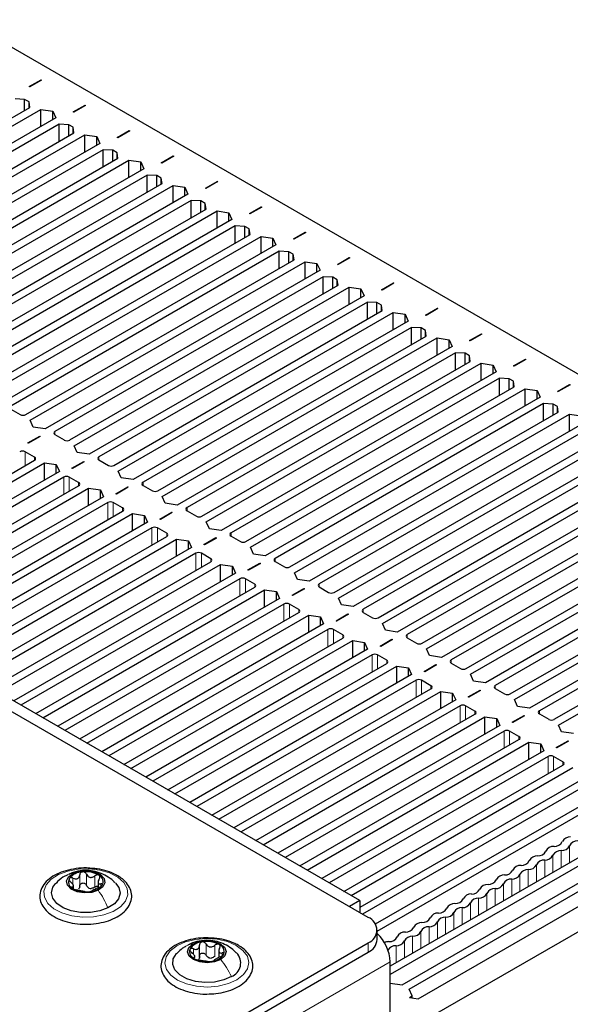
# Paper-space layout 'Blatt2' of a CAD drawing. Header units: millimetres. Extents: x 5 to 418, y 2 to 292.
# Tile 69 of 93: x 175 to 189, y 226 to 251. Entities that reach past the tile are written whole.
import ezdxf

# ---------------------------------------------------------------- set-up
doc = ezdxf.new("R2010")
doc.units = ezdxf.units.MM

psp = doc.layouts.new('Blatt2')

# ---------------------------------------------------------------- linework, layer by layer
at = {"color": 7, "linetype": 'Continuous', "lineweight": 25}
for p, q in [((157.512, 260.481), (194.258, 239.268)), ((184.099, 228.046), (138.561, 254.334)), ((183.887, 228.478), (139.339, 254.195)), ((175.391, 249.413), (175.695, 249.588)), ((175.709, 249.58), (175.405, 249.405)), ((175.695, 249.588), (175.709, 249.58)), ((175.695, 249.572), (175.695, 249.588)), ((175.405, 249.405), (175.391, 249.413)), ((175.274, 249.084), (175.027, 249.096)), ((175.387, 249.019), (175.274, 249.084)), ((175.274, 248.798), (175.274, 249.084)), ((175.409, 248.876), (175.387, 249.019)), ((175.387, 248.864), (175.387, 249.019)), ((176.522, 248.76), (176.826, 248.935)), ((176.84, 248.927), (176.536, 248.751)), ((176.826, 248.935), (176.84, 248.927)), ((176.826, 248.919), (176.826, 248.935)), ((168.514, 244.896), (175.409, 248.876)), ((168.627, 244.749), (175.691, 248.827)), ((175.691, 248.827), (175.996, 248.782)), ((175.691, 248.386), (175.691, 248.827)), ((175.996, 248.782), (176.073, 248.606)), ((175.996, 248.562), (175.996, 248.782)), ((176.536, 248.751), (176.522, 248.76)), ((176.073, 248.606), (169.009, 244.529)), ((176.158, 248.443), (169.264, 244.463)), ((176.406, 248.431), (176.158, 248.443)), ((176.158, 248.002), (176.158, 248.443)), ((176.519, 248.366), (176.406, 248.431)), ((176.406, 248.145), (176.406, 248.431)), ((169.646, 244.243), (176.54, 248.223)), ((169.759, 244.096), (176.823, 248.174)), ((176.54, 248.223), (176.519, 248.366)), ((176.519, 248.211), (176.519, 248.366)), ((176.823, 248.174), (177.127, 248.129)), ((176.823, 247.733), (176.823, 248.174)), ((177.654, 248.106), (177.958, 248.282)), ((177.972, 248.274), (177.668, 248.098)), ((177.958, 248.282), (177.972, 248.274)), ((177.958, 248.266), (177.958, 248.282)), ((177.205, 247.953), (170.141, 243.875)), ((177.127, 248.129), (177.205, 247.953)), ((177.127, 247.908), (177.127, 248.129)), ((177.668, 248.098), (177.654, 248.106)), ((177.29, 247.79), (170.395, 243.81)), ((177.537, 247.778), (177.29, 247.79)), ((177.29, 247.349), (177.29, 247.79)), ((177.65, 247.713), (177.537, 247.778)), ((177.537, 247.492), (177.537, 247.778)), ((177.671, 247.57), (177.65, 247.713)), ((177.65, 247.557), (177.65, 247.713)), ((170.777, 243.59), (177.671, 247.57)), ((170.89, 243.443), (177.954, 247.521)), ((177.954, 247.521), (178.258, 247.476)), ((177.954, 247.08), (177.954, 247.521)), ((178.258, 247.476), (178.336, 247.3)), ((178.258, 247.255), (178.258, 247.476)), ((178.785, 247.453), (179.089, 247.629)), ((178.799, 247.445), (178.785, 247.453)), ((179.103, 247.621), (178.799, 247.445)), ((179.089, 247.629), (179.103, 247.621)), ((179.089, 247.612), (179.089, 247.629)), ((178.336, 247.3), (171.272, 243.222)), ((178.421, 247.137), (171.527, 243.157)), ((171.908, 242.937), (178.803, 246.917)), ((178.668, 247.125), (178.421, 247.137)), ((178.421, 246.696), (178.421, 247.137)), ((178.782, 247.059), (178.668, 247.125)), ((178.668, 246.839), (178.668, 247.125)), ((178.803, 246.917), (178.782, 247.059)), ((178.782, 246.904), (178.782, 247.059)), ((179.916, 246.8), (180.22, 246.976)), ((180.235, 246.968), (179.931, 246.792)), ((180.22, 246.976), (180.235, 246.968)), ((180.22, 246.959), (180.22, 246.976)), ((172.022, 242.79), (179.086, 246.868)), ((179.467, 246.647), (172.403, 242.569)), ((179.086, 246.868), (179.39, 246.823)), ((179.086, 246.427), (179.086, 246.868)), ((179.39, 246.823), (179.467, 246.647)), ((179.39, 246.602), (179.39, 246.823)), ((179.931, 246.792), (179.916, 246.8)), ((179.552, 246.484), (172.658, 242.504)), ((179.8, 246.472), (179.552, 246.484)), ((179.552, 246.043), (179.552, 246.484)), ((179.913, 246.406), (179.8, 246.472)), ((179.8, 246.186), (179.8, 246.472)), ((179.934, 246.263), (179.913, 246.406)), ((179.913, 246.251), (179.913, 246.406)), ((173.04, 242.283), (179.934, 246.263)), ((173.153, 242.136), (180.217, 246.214)), ((180.217, 246.214), (180.521, 246.169)), ((180.217, 245.774), (180.217, 246.214)), ((180.521, 246.169), (180.599, 245.994)), ((180.521, 245.949), (180.521, 246.169)), ((181.048, 246.147), (181.352, 246.323)), ((181.062, 246.139), (181.048, 246.147)), ((181.366, 246.314), (181.062, 246.139)), ((181.352, 246.323), (181.366, 246.314)), ((181.352, 246.306), (181.352, 246.323)), ((180.599, 245.994), (173.535, 241.916)), ((180.684, 245.831), (173.789, 241.851)), ((180.931, 245.818), (180.684, 245.831)), ((180.684, 245.39), (180.684, 245.831)), ((181.044, 245.753), (180.931, 245.818)), ((180.931, 245.533), (180.931, 245.818)), ((181.065, 245.61), (181.044, 245.753)), ((181.044, 245.598), (181.044, 245.753)), ((182.179, 245.494), (182.483, 245.669)), ((182.497, 245.661), (182.193, 245.486)), ((182.483, 245.669), (182.497, 245.661)), ((182.483, 245.653), (182.483, 245.669)), ((174.171, 241.63), (181.065, 245.61)), ((174.284, 241.483), (181.348, 245.561)), ((181.348, 245.561), (181.652, 245.516)), ((181.348, 245.12), (181.348, 245.561)), ((181.652, 245.516), (181.73, 245.341)), ((181.652, 245.296), (181.652, 245.516)), ((182.193, 245.486), (182.179, 245.494)), ((181.73, 245.341), (174.666, 241.263)), ((181.815, 245.178), (174.921, 241.198)), ((182.062, 245.165), (181.815, 245.178)), ((181.815, 244.737), (181.815, 245.178)), ((182.176, 245.1), (182.062, 245.165)), ((182.062, 244.88), (182.062, 245.165)), ((175.303, 240.977), (182.197, 244.957)), ((175.416, 240.83), (182.48, 244.908)), ((182.197, 244.957), (182.176, 245.1)), ((182.176, 244.945), (182.176, 245.1)), ((182.48, 244.908), (182.784, 244.863)), ((182.48, 244.467), (182.48, 244.908)), ((183.311, 244.841), (183.615, 245.016)), ((183.629, 245.008), (183.325, 244.833)), ((183.615, 245.016), (183.629, 245.008)), ((183.615, 245), (183.615, 245.016)), ((182.862, 244.688), (175.798, 240.61)), ((182.784, 244.863), (182.862, 244.688)), ((182.784, 244.643), (182.784, 244.863)), ((183.325, 244.833), (183.311, 244.841)), ((182.946, 244.524), (176.052, 240.544)), ((183.194, 244.512), (182.946, 244.524)), ((182.946, 244.084), (182.946, 244.524)), ((183.307, 244.447), (183.194, 244.512)), ((183.194, 244.226), (183.194, 244.512)), ((183.328, 244.304), (183.307, 244.447)), ((183.307, 244.292), (183.307, 244.447)), ((176.434, 240.324), (183.328, 244.304)), ((176.547, 240.177), (183.611, 244.255)), ((183.611, 244.255), (183.915, 244.21)), ((183.611, 243.814), (183.611, 244.255)), ((183.915, 244.21), (183.993, 244.035)), ((183.915, 243.99), (183.915, 244.21)), ((184.442, 244.188), (184.746, 244.363)), ((184.456, 244.179), (184.442, 244.188)), ((184.76, 244.355), (184.456, 244.179)), ((184.746, 244.363), (184.76, 244.355)), ((184.746, 244.347), (184.746, 244.363)), ((183.993, 244.035), (176.929, 239.957)), ((184.078, 243.871), (177.183, 239.891)), ((184.325, 243.859), (184.078, 243.871)), ((184.078, 243.43), (184.078, 243.871)), ((177.565, 239.671), (184.46, 243.651)), ((184.438, 243.794), (184.325, 243.859)), ((184.325, 243.573), (184.325, 243.859)), ((184.46, 243.651), (184.438, 243.794)), ((184.438, 243.639), (184.438, 243.794)), ((185.573, 243.535), (185.877, 243.71)), ((185.891, 243.702), (185.587, 243.526)), ((185.877, 243.71), (185.891, 243.702)), ((185.877, 243.694), (185.877, 243.71)), ((177.678, 239.524), (184.742, 243.602)), ((185.124, 243.381), (178.06, 239.304)), ((184.742, 243.602), (185.046, 243.557)), ((184.742, 243.161), (184.742, 243.602)), ((185.046, 243.557), (185.124, 243.381)), ((185.046, 243.337), (185.046, 243.557)), ((185.587, 243.526), (185.573, 243.535)), ((185.209, 243.218), (178.315, 239.238)), ((185.457, 243.206), (185.209, 243.218)), ((185.209, 242.777), (185.209, 243.218)), ((185.57, 243.141), (185.457, 243.206)), ((185.457, 242.92), (185.457, 243.206)), ((185.591, 242.998), (185.57, 243.141)), ((185.57, 242.986), (185.57, 243.141)), ((178.697, 239.018), (185.591, 242.998)), ((178.81, 238.871), (185.874, 242.949)), ((185.874, 242.949), (186.178, 242.904)), ((185.874, 242.508), (185.874, 242.949)), ((186.178, 242.904), (186.256, 242.728)), ((186.178, 242.683), (186.178, 242.904)), ((186.705, 242.881), (187.009, 243.057)), ((186.719, 242.873), (186.705, 242.881)), ((187.023, 243.049), (186.719, 242.873)), ((187.009, 243.057), (187.023, 243.049)), ((187.009, 243.041), (187.009, 243.057)), ((186.256, 242.728), (179.192, 238.65)), ((186.34, 242.565), (179.446, 238.585)), ((179.828, 238.365), (186.722, 242.345)), ((186.588, 242.553), (186.34, 242.565)), ((186.34, 242.124), (186.34, 242.565)), ((186.701, 242.487), (186.588, 242.553)), ((186.588, 242.267), (186.588, 242.553)), ((186.722, 242.345), (186.701, 242.487)), ((186.701, 242.332), (186.701, 242.487)), ((187.836, 242.228), (188.14, 242.404)), ((188.154, 242.396), (187.85, 242.22)), ((188.14, 242.404), (188.154, 242.396)), ((188.14, 242.387), (188.14, 242.404)), ((179.941, 238.218), (187.005, 242.296)), ((187.005, 242.296), (187.309, 242.251)), ((187.005, 241.855), (187.005, 242.296)), ((187.309, 242.251), (187.387, 242.075)), ((187.309, 242.03), (187.309, 242.251)), ((187.85, 242.22), (187.836, 242.228)), ((187.387, 242.075), (180.323, 237.997)), ((187.472, 241.912), (180.578, 237.932)), ((187.719, 241.9), (187.472, 241.912)), ((187.472, 241.471), (187.472, 241.912)), ((187.832, 241.834), (187.719, 241.9)), ((187.719, 241.614), (187.719, 241.9)), ((180.959, 237.712), (187.854, 241.691)), ((181.073, 237.565), (188.137, 241.643)), ((187.854, 241.691), (187.832, 241.834)), ((187.832, 241.679), (187.832, 241.834)), ((188.137, 241.643), (188.441, 241.598)), ((188.137, 241.202), (188.137, 241.643)), ((188.441, 241.598), (188.518, 241.422)), ((188.441, 241.377), (188.441, 241.598)), ((188.967, 241.575), (189.271, 241.751)), ((189.286, 241.743), (188.982, 241.567)), ((189.271, 241.751), (189.286, 241.743)), ((189.271, 241.734), (189.271, 241.751)), ((188.518, 241.422), (181.454, 237.344)), ((188.982, 241.567), (188.967, 241.575)), ((174.921, 241.116), (175.161, 240.977)), ((188.603, 241.259), (181.709, 237.279)), ((188.851, 241.247), (188.603, 241.259)), ((188.603, 240.818), (188.603, 241.259)), ((188.964, 241.181), (188.851, 241.247)), ((188.851, 240.961), (188.851, 241.247)), ((188.985, 241.038), (188.964, 241.181)), ((188.964, 241.026), (188.964, 241.181)), ((175.493, 240.655), (175.416, 240.83)), ((182.091, 237.058), (188.985, 241.038)), ((182.204, 236.911), (189.268, 240.989)), ((189.268, 240.989), (189.572, 240.944)), ((189.268, 240.549), (189.268, 240.989)), ((175.798, 240.61), (175.493, 240.655)), ((189.65, 240.769), (182.586, 236.691)), ((189.735, 240.606), (182.84, 236.626)), ((175.356, 240.248), (175.66, 240.424)), ((175.674, 240.416), (175.37, 240.24)), ((175.66, 240.424), (175.674, 240.416)), ((175.66, 240.408), (175.66, 240.424)), ((176.052, 240.463), (176.292, 240.324)), ((183.222, 236.405), (190.116, 240.385)), ((183.335, 236.258), (190.399, 240.336)), ((175.37, 240.24), (175.356, 240.248)), ((176.625, 240.002), (176.547, 240.177)), ((190.781, 240.116), (183.717, 236.038)), ((175.529, 239.883), (175.288, 240.022)), ((176.929, 239.957), (176.625, 240.002)), ((177.183, 239.81), (177.424, 239.671)), ((190.866, 239.953), (183.972, 235.973)), ((169.901, 236.552), (175.529, 239.802)), ((170.085, 236.446), (175.783, 239.736)), ((175.783, 239.736), (176.087, 239.691)), ((175.783, 239.295), (175.783, 239.736)), ((176.087, 239.691), (176.165, 239.516)), ((176.087, 239.471), (176.087, 239.691)), ((176.487, 239.595), (176.791, 239.771)), ((176.501, 239.587), (176.487, 239.595)), ((176.805, 239.763), (176.501, 239.587)), ((176.791, 239.771), (176.805, 239.763)), ((176.791, 239.755), (176.791, 239.771)), ((184.354, 235.752), (191.248, 239.732)), ((184.467, 235.605), (191.531, 239.683)), ((176.165, 239.516), (170.466, 236.226)), ((176.278, 239.369), (170.65, 236.12)), ((176.66, 239.23), (176.42, 239.369)), ((177.756, 239.348), (177.678, 239.524)), ((178.06, 239.304), (177.756, 239.348)), ((191.912, 239.463), (184.848, 235.385)), ((171.032, 235.899), (176.66, 239.148)), ((171.216, 235.793), (176.915, 239.083)), ((176.915, 239.083), (177.219, 239.038)), ((176.915, 238.642), (176.915, 239.083)), ((177.618, 238.942), (177.922, 239.118)), ((177.937, 239.11), (177.632, 238.934)), ((177.922, 239.118), (177.937, 239.11)), ((177.922, 239.101), (177.922, 239.118)), ((178.315, 239.157), (178.555, 239.018)), ((191.997, 239.299), (185.103, 235.319)), ((185.485, 235.099), (192.379, 239.079)), ((177.297, 238.863), (171.598, 235.573)), ((177.219, 239.038), (177.297, 238.863)), ((177.219, 238.818), (177.219, 239.038)), ((177.632, 238.934), (177.618, 238.942)), ((178.888, 238.695), (178.81, 238.871)), ((185.598, 234.952), (192.662, 239.03)), ((193.044, 238.81), (185.98, 234.732)), ((177.41, 238.716), (171.782, 235.467)), ((177.792, 238.577), (177.551, 238.716)), ((179.192, 238.65), (178.888, 238.695)), ((193.129, 238.646), (186.234, 234.666)), ((172.163, 235.246), (177.792, 238.495)), ((172.347, 235.14), (178.046, 238.43)), ((178.046, 238.43), (178.35, 238.385)), ((178.046, 237.989), (178.046, 238.43)), ((178.35, 238.385), (178.428, 238.21)), ((178.35, 238.165), (178.35, 238.385)), ((178.75, 238.289), (179.054, 238.465)), ((179.068, 238.456), (178.764, 238.281)), ((179.054, 238.465), (179.068, 238.456)), ((179.054, 238.448), (179.054, 238.465)), ((179.446, 238.503), (179.687, 238.365)), ((186.616, 234.446), (193.511, 238.426)), ((186.729, 234.299), (193.793, 238.377)), ((178.428, 238.21), (172.729, 234.92)), ((178.541, 238.063), (172.913, 234.814)), ((178.923, 237.924), (178.683, 238.063)), ((178.764, 238.281), (178.75, 238.289)), ((180.019, 238.042), (179.941, 238.218)), ((180.323, 237.997), (180.019, 238.042)), ((173.295, 234.593), (178.923, 237.842)), ((179.881, 237.636), (180.185, 237.812)), ((180.199, 237.803), (179.895, 237.628)), ((180.185, 237.812), (180.199, 237.803)), ((180.185, 237.795), (180.185, 237.812)), ((180.578, 237.85), (180.818, 237.712)), ((193.907, 238.002), (187.111, 234.078)), ((173.479, 234.487), (179.177, 237.777)), ((179.559, 237.556), (173.861, 234.267)), ((179.177, 237.777), (179.482, 237.732)), ((179.177, 237.336), (179.177, 237.777)), ((179.482, 237.732), (179.559, 237.556)), ((179.482, 237.511), (179.482, 237.732)), ((179.895, 237.628), (179.881, 237.636)), ((181.15, 237.389), (181.073, 237.565)), ((193.878, 237.773), (187.366, 234.013)), ((179.672, 237.409), (174.044, 234.16)), ((180.054, 237.271), (179.814, 237.409)), ((181.454, 237.344), (181.15, 237.389)), ((187.748, 233.793), (193.857, 237.32)), ((174.426, 233.94), (180.054, 237.189)), ((174.61, 233.834), (180.309, 237.124)), ((180.309, 237.124), (180.613, 237.079)), ((180.309, 236.683), (180.309, 237.124)), ((180.613, 237.079), (180.691, 236.903)), ((180.613, 236.858), (180.613, 237.079)), ((181.012, 236.983), (181.316, 237.158)), ((181.331, 237.15), (181.027, 236.975)), ((181.316, 237.158), (181.331, 237.15)), ((181.316, 237.142), (181.316, 237.158)), ((181.709, 237.197), (181.949, 237.058)), ((187.861, 233.646), (193.857, 237.107)), ((180.691, 236.903), (174.992, 233.613)), ((181.027, 236.975), (181.012, 236.983)), ((182.282, 236.736), (182.204, 236.911)), ((180.804, 236.756), (175.176, 233.507)), ((175.558, 233.287), (181.186, 236.536)), ((181.186, 236.618), (180.945, 236.756)), ((182.586, 236.691), (182.282, 236.736)), ((182.84, 236.544), (183.081, 236.405)), ((193.857, 236.667), (188.243, 233.425)), ((175.741, 233.181), (181.44, 236.471)), ((181.44, 236.471), (181.744, 236.426)), ((181.44, 236.03), (181.44, 236.471)), ((181.744, 236.426), (181.822, 236.25)), ((181.744, 236.205), (181.744, 236.426)), ((182.144, 236.33), (182.448, 236.505)), ((182.158, 236.322), (182.144, 236.33)), ((182.462, 236.497), (182.158, 236.322)), ((182.448, 236.505), (182.462, 236.497)), ((182.448, 236.489), (182.448, 236.505)), ((193.857, 236.454), (188.497, 233.36)), ((181.822, 236.25), (176.123, 232.96)), ((181.935, 236.103), (176.307, 232.854)), ((182.317, 235.964), (182.077, 236.103)), ((183.413, 236.083), (183.335, 236.258)), ((183.717, 236.038), (183.413, 236.083)), ((188.879, 233.14), (193.857, 236.013)), ((176.689, 232.634), (182.317, 235.883)), ((176.873, 232.528), (182.572, 235.817)), ((182.572, 235.817), (182.876, 235.773)), ((182.572, 235.377), (182.572, 235.817)), ((182.876, 235.773), (182.953, 235.597)), ((182.876, 235.552), (182.876, 235.773)), ((183.275, 235.677), (183.579, 235.852)), ((183.593, 235.844), (183.289, 235.668)), ((183.579, 235.852), (183.593, 235.844)), ((183.579, 235.836), (183.579, 235.852)), ((183.972, 235.891), (184.212, 235.752)), ((188.992, 232.993), (193.857, 235.801)), ((182.953, 235.597), (177.255, 232.307)), ((183.289, 235.668), (183.275, 235.677)), ((184.544, 235.43), (184.467, 235.605)), ((183.067, 235.45), (177.438, 232.201)), ((183.448, 235.311), (183.208, 235.45)), ((184.848, 235.385), (184.544, 235.43)), ((177.82, 231.981), (183.448, 235.23)), ((178.004, 231.874), (183.703, 235.164)), ((183.703, 235.164), (184.007, 235.119)), ((183.703, 234.723), (183.703, 235.164)), ((184.007, 235.119), (184.085, 234.944)), ((184.007, 234.899), (184.007, 235.119)), ((184.407, 235.023), (184.711, 235.199)), ((184.421, 235.015), (184.407, 235.023)), ((184.725, 235.191), (184.421, 235.015)), ((184.711, 235.199), (184.725, 235.191)), ((184.711, 235.183), (184.711, 235.199)), ((185.103, 235.238), (185.343, 235.099)), ((184.085, 234.944), (178.386, 231.654)), ((184.198, 234.797), (178.57, 231.548)), ((184.58, 234.658), (184.339, 234.797)), ((185.676, 234.777), (185.598, 234.952)), ((185.98, 234.732), (185.676, 234.777)), ((178.952, 231.327), (184.58, 234.576)), ((179.136, 231.221), (184.834, 234.511)), ((184.834, 234.511), (185.138, 234.466)), ((184.834, 234.07), (184.834, 234.511)), ((185.538, 234.37), (185.842, 234.546)), ((185.856, 234.538), (185.552, 234.362)), ((185.842, 234.546), (185.856, 234.538)), ((185.842, 234.53), (185.842, 234.546)), ((186.234, 234.585), (186.475, 234.446)), ((185.216, 234.291), (179.517, 231.001)), ((185.138, 234.466), (185.216, 234.291)), ((185.138, 234.246), (185.138, 234.466)), ((185.552, 234.362), (185.538, 234.37)), ((186.807, 234.123), (186.729, 234.299)), ((185.329, 234.144), (179.701, 230.895)), ((185.711, 234.005), (185.471, 234.144)), ((187.111, 234.078), (186.807, 234.123)), ((180.083, 230.674), (185.711, 233.923)), ((180.267, 230.568), (185.966, 233.858)), ((185.966, 233.858), (186.27, 233.813)), ((185.966, 233.417), (185.966, 233.858)), ((186.27, 233.813), (186.348, 233.638)), ((186.27, 233.593), (186.27, 233.813)), ((186.669, 233.717), (186.973, 233.893)), ((186.987, 233.885), (186.683, 233.709)), ((186.973, 233.893), (186.987, 233.885)), ((186.973, 233.876), (186.973, 233.893)), ((187.366, 233.932), (187.606, 233.793)), ((186.348, 233.638), (180.649, 230.348)), ((186.461, 233.491), (180.833, 230.242)), ((186.843, 233.352), (186.602, 233.491)), ((186.683, 233.709), (186.669, 233.717)), ((187.939, 233.47), (187.861, 233.646)), ((181.214, 230.021), (186.843, 233.27)), ((187.801, 233.064), (188.105, 233.24)), ((188.119, 233.231), (187.815, 233.056)), ((188.243, 233.425), (187.939, 233.47)), ((188.105, 233.24), (188.119, 233.231)), ((188.105, 233.223), (188.105, 233.24)), ((188.497, 233.278), (188.738, 233.14)), ((181.398, 229.915), (187.097, 233.205)), ((187.479, 232.985), (181.78, 229.695)), ((187.097, 233.205), (187.401, 233.16)), ((187.097, 232.764), (187.097, 233.205)), ((187.401, 233.16), (187.479, 232.985)), ((187.401, 232.94), (187.401, 233.16)), ((187.815, 233.056), (187.801, 233.064)), ((189.07, 232.817), (188.992, 232.993)), ((187.592, 232.838), (181.964, 229.589)), ((187.974, 232.699), (187.733, 232.838)), ((189.374, 232.772), (189.07, 232.817)), ((182.346, 229.368), (187.974, 232.617)), ((182.53, 229.262), (188.228, 232.552)), ((188.228, 232.552), (188.533, 232.507)), ((188.228, 232.111), (188.228, 232.552)), ((188.533, 232.507), (188.61, 232.331)), ((188.533, 232.286), (188.533, 232.507)), ((188.932, 232.411), (189.236, 232.587)), ((189.25, 232.578), (188.946, 232.403)), ((189.236, 232.587), (189.25, 232.578)), ((189.236, 232.57), (189.236, 232.587)), ((188.61, 232.331), (182.912, 229.042)), ((188.946, 232.403), (188.932, 232.411)), ((188.723, 232.184), (183.095, 228.935)), ((183.477, 228.715), (189.105, 231.964)), ((189.105, 232.046), (188.865, 232.184)), ((183.661, 228.609), (189.36, 231.899)), ((189.742, 231.678), (183.887, 228.298)), ((189.855, 231.531), (183.958, 228.127)), ((184.286, 227.876), (190.237, 231.311)), ((184.333, 227.691), (190.491, 231.246)), ((191.439, 230.699), (184.665, 226.788)), ((191.552, 230.552), (184.665, 226.576)), ((184.969, 226.31), (191.934, 230.331)), ((185.153, 226.204), (192.188, 230.266)), ((185.383, 225.953), (192.524, 230.076)), ((193.645, 230.07), (185.513, 225.376)), ((177.16, 228.953), (177.16, 228.814)), ((176.528, 228.792), (176.528, 228.853)), ((183.887, 228.478), (183.618, 228.323)), ((183.887, 228.478), (183.887, 228.168)), ((184.333, 227.474), (184.333, 227.719)), ((161.486, 214.338), (184.099, 227.393)), ((161.486, 214.093), (184.099, 227.148)), ((179.768, 227.015), (179.768, 227.331)), ((180.261, 227.212), (180.261, 227.014)), ((179.649, 227.016), (179.649, 227.061)), ((184.665, 180.115), (184.665, 226.903)), ((184.665, 226.355), (184.969, 226.31)), ((185.23, 226.029), (185.153, 226.204)), ((185.16, 225.988), (185.23, 226.029)), ((185.16, 225.988), (185.383, 225.953)), ((185.23, 225.977), (185.23, 226.029))]:
    psp.add_line(p, q, dxfattribs=at)
at = {"color": 7, "linetype": 'Continuous', "lineweight": 18}
for p, q in [((176.052, 240.463), (176.052, 240.544)), ((175.288, 239.663), (175.288, 240.022)), ((175.529, 239.802), (175.529, 239.883)), ((177.183, 239.81), (177.183, 239.891)), ((176.278, 238.928), (176.278, 239.369)), ((176.42, 239.01), (176.42, 239.369)), ((176.66, 239.148), (176.66, 239.23)), ((178.315, 239.157), (178.315, 239.238)), ((177.41, 238.275), (177.41, 238.716)), ((177.551, 238.356), (177.551, 238.716)), ((177.792, 238.495), (177.792, 238.577)), ((179.446, 238.503), (179.446, 238.585)), ((178.541, 237.622), (178.541, 238.063)), ((178.683, 237.703), (178.683, 238.063)), ((178.923, 237.842), (178.923, 237.924)), ((180.578, 237.85), (180.578, 237.932)), ((179.672, 236.969), (179.672, 237.409)), ((179.814, 237.05), (179.814, 237.409)), ((181.709, 237.197), (181.709, 237.279)), ((180.054, 237.189), (180.054, 237.271)), ((180.804, 236.315), (180.804, 236.756)), ((180.945, 236.397), (180.945, 236.756)), ((181.186, 236.536), (181.186, 236.618)), ((182.84, 236.544), (182.84, 236.626)), ((181.935, 235.662), (181.935, 236.103)), ((182.077, 235.744), (182.077, 236.103)), ((182.317, 235.883), (182.317, 235.964)), ((183.972, 235.891), (183.972, 235.973)), ((183.067, 235.009), (183.067, 235.45)), ((183.208, 235.091), (183.208, 235.45)), ((183.448, 235.23), (183.448, 235.311)), ((185.103, 235.238), (185.103, 235.319)), ((184.198, 234.356), (184.198, 234.797)), ((184.339, 234.438), (184.339, 234.797)), ((184.58, 234.576), (184.58, 234.658)), ((186.234, 234.585), (186.234, 234.666)), ((185.329, 233.703), (185.329, 234.144)), ((185.471, 233.785), (185.471, 234.144)), ((185.711, 233.923), (185.711, 234.005)), ((187.366, 233.932), (187.366, 234.013)), ((186.461, 233.05), (186.461, 233.491)), ((186.602, 233.131), (186.602, 233.491)), ((186.843, 233.27), (186.843, 233.352)), ((188.497, 233.278), (188.497, 233.36)), ((187.592, 232.397), (187.592, 232.838)), ((187.733, 232.478), (187.733, 232.838)), ((187.974, 232.617), (187.974, 232.699)), ((188.723, 231.744), (188.723, 232.184)), ((188.865, 231.825), (188.865, 232.184)), ((189.105, 231.964), (189.105, 232.046)), ((189.06, 229.325), (189.06, 229.766)), ((189.272, 229.448), (189.272, 229.888)), ((188.635, 229.08), (188.635, 229.521)), ((188.848, 229.203), (188.848, 229.644)), ((188.211, 228.835), (188.211, 229.276)), ((188.423, 228.958), (188.423, 229.399)), ((176.515, 228.89), (176.515, 229.054)), ((176.689, 228.854), (176.689, 229.139)), ((176.861, 228.872), (176.861, 229.158)), ((177.077, 228.827), (177.077, 229.113)), ((187.787, 228.59), (187.787, 229.031)), ((187.999, 228.713), (187.999, 229.154)), ((176.497, 228.795), (176.497, 228.828)), ((177.232, 228.84), (177.232, 228.906)), ((187.363, 228.345), (187.363, 228.786)), ((187.575, 228.468), (187.575, 228.909)), ((186.726, 227.978), (186.726, 228.419)), ((186.938, 228.101), (186.938, 228.541)), ((187.151, 228.223), (187.151, 228.664)), ((186.302, 227.733), (186.302, 228.174)), ((186.514, 227.856), (186.514, 228.296)), ((185.878, 227.488), (185.878, 227.929)), ((186.09, 227.611), (186.09, 228.052)), ((185.453, 227.243), (185.453, 227.684)), ((185.666, 227.366), (185.666, 227.807)), ((185.029, 226.998), (185.029, 227.439)), ((185.241, 227.121), (185.241, 227.562)), ((179.608, 227.101), (179.608, 227.239)), ((179.936, 227.076), (179.936, 227.361)), ((180.158, 227.043), (180.158, 227.329)), ((184.099, 227.148), (184.099, 227.393)), ((184.817, 226.876), (184.817, 227.317)), ((184.665, 226.903), (162.334, 214.012)), ((179.627, 226.988), (179.627, 227.014)), ((180.346, 227.056), (180.346, 227.131))]:
    psp.add_line(p, q, dxfattribs=at)
at = {"color": 7, "linetype": 'Continuous', "lineweight": 18, "flags": 128}
for points in [[(177.544, 228.2), (177.307, 228.111), (177.039, 228.061), (176.757, 228.053), (176.482, 228.087), (176.231, 228.161), (176.022, 228.27), (175.868, 228.407), (175.782, 228.562), (175.768, 228.724), (175.827, 228.884), (175.955, 229.028), (176.144, 229.149), (176.381, 229.238), (176.649, 229.288), (176.931, 229.296), (177.206, 229.262), (177.457, 229.188), (177.666, 229.079), (177.82, 228.942), (177.906, 228.787), (177.921, 228.624), (177.861, 228.465), (177.733, 228.32), (177.544, 228.2)], [(180.729, 226.443), (180.508, 226.343), (180.249, 226.278), (179.97, 226.255), (179.69, 226.274), (179.428, 226.334), (179.202, 226.432), (179.027, 226.559), (178.916, 226.709), (178.875, 226.87), (178.908, 227.032), (179.013, 227.183), (179.181, 227.313), (179.403, 227.414), (179.662, 227.478), (179.941, 227.502), (180.221, 227.483), (180.483, 227.422), (180.709, 227.325), (180.883, 227.197), (180.995, 227.048), (181.035, 226.887), (181.002, 226.725), (180.898, 226.574), (180.729, 226.443)]]:
    psp.add_lwpolyline(points, dxfattribs=at)
at = {"color": 7, "linetype": 'Continuous', "lineweight": 25, "flags": 128}
for points in [[(177.165, 228.743), (176.996, 228.688), (176.804, 228.675), (176.619, 228.706), (176.467, 228.775), (176.373, 228.872), (176.351, 228.983), (176.403, 229.09), (176.523, 229.178)], [(176.523, 229.178), (176.692, 229.232), (176.884, 229.245), (177.07, 229.215), (177.221, 229.145), (177.315, 229.048), (177.337, 228.937), (177.285, 228.83), (177.165, 228.743)], [(177.414, 228.288), (177.202, 228.211), (176.962, 228.171), (176.711, 228.172), (176.471, 228.214), (176.262, 228.293), (176.1, 228.404), (175.998, 228.536), (175.964, 228.679), (176.002, 228.822), (176.077, 228.923)], [(177.608, 228.927), (177.691, 228.813), (177.724, 228.67), (177.686, 228.527), (177.58, 228.396), (177.414, 228.288)], [(179.601, 227.363), (179.76, 227.427), (179.949, 227.45), (180.139, 227.43), (180.301, 227.369), (180.41, 227.277), (180.45, 227.168), (180.415, 227.058), (180.31, 226.965)], [(180.31, 226.965), (180.151, 226.902), (179.962, 226.878), (179.772, 226.899), (179.61, 226.959), (179.501, 227.051), (179.46, 227.16), (179.495, 227.27), (179.601, 227.363)], [(180.586, 226.524), (180.387, 226.436), (180.154, 226.383), (179.904, 226.371), (179.659, 226.4), (179.437, 226.468), (179.258, 226.568), (179.135, 226.694), (179.078, 226.835), (179.093, 226.98), (179.177, 227.116), (179.19, 227.129)]]:
    psp.add_lwpolyline(points, dxfattribs=at)
at = {"color": 7, "linetype": 'Continuous', "lineweight": 25}
for centre, radius, start, end in [((175.232, 241.114), 0.154, 242.6097, 297.3903), ((176.068, 240.504), 0.0437, 110.7834, 249.2166), ((176.363, 240.46), 0.154, 242.6097, 297.3903), ((175.218, 239.885), 0.154, 62.6097, 117.3903), ((175.513, 239.842), 0.0437, 290.7834, 69.2166), ((177.199, 239.85), 0.0437, 110.7834, 249.2166), ((177.495, 239.807), 0.154, 242.6097, 297.3903), ((176.349, 239.232), 0.154, 62.6097, 117.3903), ((176.645, 239.189), 0.0437, 290.7834, 69.2166), ((178.33, 239.197), 0.0437, 110.7834, 249.2166), ((178.626, 239.154), 0.154, 242.6097, 297.3903), ((177.48, 238.579), 0.154, 62.6097, 117.3903), ((177.776, 238.536), 0.0437, 290.7834, 69.2166), ((179.462, 238.544), 0.0437, 110.7834, 249.2166), ((179.757, 238.501), 0.154, 242.6097, 297.3903), ((178.612, 237.926), 0.154, 62.6097, 117.3903), ((178.907, 237.883), 0.0437, 290.7834, 69.2166), ((180.593, 237.891), 0.0437, 110.7834, 249.2166), ((180.889, 237.848), 0.154, 242.6097, 297.3903), ((179.743, 237.273), 0.154, 62.6097, 117.3903), ((181.724, 237.238), 0.0437, 110.7834, 249.2166), ((180.039, 237.23), 0.0437, 290.7834, 69.2166), ((182.02, 237.195), 0.154, 242.6097, 297.3903), ((180.875, 236.62), 0.154, 62.6097, 117.3903), ((181.17, 236.577), 0.0437, 290.7834, 69.2166), ((182.856, 236.585), 0.0437, 110.7834, 249.2166), ((183.151, 236.542), 0.154, 242.6097, 297.3903), ((182.006, 235.967), 0.154, 62.6097, 117.3903), ((182.302, 235.924), 0.0437, 290.7834, 69.2166), ((183.987, 235.932), 0.0437, 110.7834, 249.2166), ((184.283, 235.889), 0.154, 242.6097, 297.3903), ((183.137, 235.314), 0.154, 62.6097, 117.3903), ((183.433, 235.27), 0.0437, 290.7834, 69.2166), ((185.119, 235.279), 0.0437, 110.7834, 249.2166), ((185.414, 235.235), 0.154, 242.6097, 297.3903), ((184.269, 234.66), 0.154, 62.6097, 117.3903), ((184.564, 234.617), 0.0437, 290.7834, 69.2166), ((186.25, 234.625), 0.0437, 110.7834, 249.2166), ((186.546, 234.582), 0.154, 242.6097, 297.3903), ((185.4, 234.007), 0.154, 62.6097, 117.3903), ((185.696, 233.964), 0.0437, 290.7834, 69.2166), ((187.381, 233.972), 0.0437, 110.7834, 249.2166), ((187.677, 233.929), 0.154, 242.6097, 297.3903), ((186.531, 233.354), 0.154, 62.6097, 117.3903), ((186.827, 233.311), 0.0437, 290.7834, 69.2166), ((188.513, 233.319), 0.0437, 110.7834, 249.2166), ((188.808, 233.276), 0.154, 242.6097, 297.3903), ((187.663, 232.701), 0.154, 62.6097, 117.3903), ((187.958, 232.658), 0.0437, 290.7834, 69.2166), ((188.794, 232.048), 0.154, 62.6097, 117.3903), ((189.09, 232.005), 0.0437, 290.7834, 69.2166), ((188.888, 230.096), 0.224, 266.8684, 333.1263), ((189.288, 229.893), 0.224, 86.8684, 153.1263), ((189.472, 229.787), 0.224, 86.8684, 153.1263), ((188.464, 229.851), 0.224, 266.8684, 333.1263), ((188.864, 229.648), 0.224, 86.8684, 153.1263), ((189.047, 229.542), 0.224, 86.8684, 153.1263), ((189.072, 229.99), 0.224, 266.8684, 333.1263), ((188.04, 229.606), 0.224, 266.8684, 333.1263), ((188.439, 229.403), 0.224, 86.8684, 153.1263), ((188.623, 229.297), 0.224, 86.8684, 153.1263), ((188.648, 229.745), 0.224, 266.8684, 333.1263), ((176.775, 228.758), 0.458, 91.5299, 140.803), ((176.85, 228.563), 0.659, 59.2047, 97.5648), ((187.615, 229.361), 0.224, 266.8684, 333.1263), ((188.015, 229.159), 0.224, 86.8684, 153.1263), ((188.199, 229.052), 0.224, 86.8684, 153.1263), ((188.223, 229.5), 0.224, 266.8684, 333.1263), ((176.581, 228.958), 0.184, 151.0185, 244.2595), ((177.107, 228.962), 0.184, 331.0185, 64.2595), ((187.191, 229.116), 0.224, 266.8684, 333.1263), ((187.591, 228.914), 0.224, 86.8684, 153.1263), ((187.775, 228.808), 0.224, 86.8684, 153.1263), ((187.799, 229.255), 0.224, 266.8684, 333.1263), ((176.839, 229.358), 0.659, 239.2047, 277.5648), ((177.002, 229.029), 0.241, 251.2206, 265.549), ((176.913, 229.163), 0.458, 271.5299, 320.803), ((186.767, 228.871), 0.224, 266.8684, 333.1263), ((187.167, 228.669), 0.224, 86.8684, 153.1263), ((187.35, 228.563), 0.224, 86.8684, 153.1263), ((187.375, 229.01), 0.224, 266.8684, 333.1263), ((186.343, 228.626), 0.224, 266.8684, 333.1263), ((186.526, 228.52), 0.224, 266.8684, 333.1263), ((186.742, 228.424), 0.224, 86.8684, 153.1263), ((186.926, 228.318), 0.224, 86.8684, 153.1263), ((186.951, 228.765), 0.224, 266.8684, 333.1263), ((185.918, 228.381), 0.224, 266.8684, 333.1263), ((186.102, 228.275), 0.224, 266.8684, 333.1263), ((186.318, 228.179), 0.224, 86.8684, 153.1263), ((186.502, 228.073), 0.224, 86.8684, 153.1263), ((183.975, 227.719), 0.349, 290.7834, 69.2166), ((185.469, 227.689), 0.224, 86.8684, 153.1263), ((185.494, 228.137), 0.224, 266.8684, 333.1263), ((185.678, 228.03), 0.224, 266.8684, 333.1263), ((185.894, 227.934), 0.224, 86.8684, 153.1263), ((186.078, 227.828), 0.224, 86.8684, 153.1263), ((185.045, 227.444), 0.224, 86.8684, 153.1263), ((185.07, 227.892), 0.224, 266.8684, 333.1263), ((185.254, 227.785), 0.224, 266.8684, 333.1263), ((185.653, 227.583), 0.224, 86.8684, 153.1263), ((179.859, 227.012), 0.403, 93.7522, 147.5816), ((179.956, 226.73), 0.695, 63.1913, 100.1487), ((183.933, 227.514), 0.402, 294.3747, 354.3052), ((183.581, 226.852), 1.085, 2.6913, 46.0942), ((184.658, 227.066), 0.358, 93.922, 113.1234), ((184.645, 227.647), 0.224, 266.8684, 333.1263), ((184.829, 227.541), 0.224, 266.8684, 333.1263), ((185.229, 227.338), 0.224, 86.8684, 153.1263), ((179.71, 227.166), 0.201, 162.1354, 249.9939), ((180.201, 227.162), 0.201, 342.1354, 69.9939), ((184.807, 227.086), 0.231, 87.4635, 149.674), ((179.955, 227.599), 0.695, 243.1913, 280.1487), ((180.072, 227.254), 0.255, 254.7654, 268.5746), ((180.051, 227.316), 0.403, 273.7522, 327.5816), ((180.453, 226.871), 0.372, 290.9315, 44.4165)]:
    psp.add_arc(centre, radius, start, end, dxfattribs=at)
for points, knots in [([(177.024, 229.303), (176.971, 229.309), (176.829, 229.324), (176.592, 229.305), (176.331, 229.253), (176.096, 229.164), (175.9, 229.043), (175.754, 228.893), (175.67, 228.721), (175.656, 228.542), (175.708, 228.372), (175.816, 228.221), (175.977, 228.089), (176.185, 227.982), (176.43, 227.91), (176.62, 227.874), (176.723, 227.874), (176.735, 227.875)], [0, 0, 0, 0, 0.042975, 0.116722, 0.190616, 0.264842, 0.33961, 0.414872, 0.489128, 0.560237, 0.628932, 0.697795, 0.769176, 0.842646, 0.916644, 0.990488, 1, 1, 1, 1]), ([(177.599, 228.928), (177.583, 228.947), (177.52, 229.018), (177.381, 229.11), (177.191, 229.2), (176.98, 229.252), (176.753, 229.256), (176.557, 229.223), (176.45, 229.17), (176.414, 229.153)], [0, 0, 0, 0, 0.056696, 0.221685, 0.38249, 0.545196, 0.723, 0.908026, 1, 1, 1, 1]), ([(176.763, 229.216), (176.753, 229.214), (176.732, 229.209), (176.709, 229.191), (176.693, 229.167), (176.69, 229.149), (176.689, 229.139)], [0, 0, 0, 0, 0.250033, 0.499632, 0.749228, 1, 1, 1, 1]), ([(176.861, 229.158), (176.857, 229.166), (176.848, 229.183), (176.824, 229.203), (176.795, 229.216), (176.773, 229.216), (176.763, 229.216)], [0, 0, 0, 0, 0.249815, 0.499908, 0.75012, 1, 1, 1, 1]), ([(177.723, 229.08), (177.689, 229.101), (177.591, 229.163), (177.396, 229.239), (177.19, 229.293), (177.062, 229.301), (177.024, 229.303)], [0, 0, 0, 0, 0.18031, 0.519689, 0.85875, 1, 1, 1, 1]), ([(176.382, 229.138), (176.358, 229.128), (176.261, 229.087), (176.158, 229.011), (176.094, 228.936), (176.081, 228.921)], [0, 0, 0, 0, 0.2101688, 0.8393224, 1, 1, 1, 1]), ([(176.42, 229.047), (176.418, 229.041), (176.413, 229.028), (176.419, 229.004), (176.434, 228.98), (176.448, 228.966), (176.456, 228.958)], [0, 0, 0, 0, 0.249857, 0.499466, 0.749011, 1, 1, 1, 1]), ([(176.515, 229.054), (176.505, 229.058), (176.486, 229.065), (176.458, 229.068), (176.434, 229.063), (176.425, 229.052), (176.42, 229.047)], [0, 0, 0, 0, 0.249807, 0.500055, 0.750309, 1, 1, 1, 1]), ([(176.497, 228.828), (176.508, 228.83), (176.523, 228.834), (176.529, 228.849), (176.527, 228.866), (176.517, 228.888), (176.496, 228.919), (176.472, 228.943), (176.456, 228.958)], [0, 0, 0, 0, 0.249201, 0.3743378, 0.4989316, 0.6240084, 0.74976, 1, 1, 1, 1]), ([(176.515, 229.054), (176.535, 229.045), (176.566, 229.033), (176.606, 229.034), (176.635, 229.042), (176.658, 229.059), (176.681, 229.09), (176.686, 229.12), (176.689, 229.139)], [0, 0, 0, 0, 0.249168, 0.374303, 0.498903, 0.623987, 0.749746, 1, 1, 1, 1]), ([(176.689, 228.854), (176.69, 228.863), (176.693, 228.881), (176.709, 228.905), (176.732, 228.923), (176.762, 228.932), (176.794, 228.93), (176.824, 228.918), (176.848, 228.898), (176.857, 228.88), (176.861, 228.872)], [0, 0, 0, 0, 0.125193, 0.249438, 0.374279, 0.499024, 0.623869, 0.749369, 0.87443, 1, 1, 1, 1]), ([(176.735, 227.875), (176.814, 227.872), (176.985, 227.867), (177.242, 227.905), (177.49, 227.977), (177.706, 228.085), (177.875, 228.222), (177.989, 228.386), (178.035, 228.564), (178.011, 228.739), (177.927, 228.899), (177.821, 229.009), (177.743, 229.065), (177.723, 229.08)], [0, 0, 0, 0, 0.0864193, 0.1857439, 0.2853796, 0.3856309, 0.4866723, 0.587564, 0.6853705, 0.7787814, 0.8708595, 0.9652209, 1, 1, 1, 1]), ([(176.861, 229.158), (176.872, 229.139), (176.887, 229.112), (176.922, 229.087), (176.952, 229.076), (176.985, 229.074), (177.029, 229.082), (177.058, 229.101), (177.077, 229.113)], [0, 0, 0, 0, 0.249199, 0.374336, 0.49893, 0.624007, 0.749759, 1, 1, 1, 1]), ([(177.187, 229.129), (177.179, 229.132), (177.164, 229.14), (177.134, 229.14), (177.104, 229.131), (177.086, 229.119), (177.077, 229.113)], [0, 0, 0, 0, 0.249991, 0.499611, 0.749127, 1, 1, 1, 1]), ([(177.191, 229.036), (177.18, 229.018), (177.165, 228.991), (177.159, 228.956), (177.162, 228.934), (177.171, 228.918), (177.192, 228.904), (177.216, 228.905), (177.232, 228.906)], [0, 0, 0, 0, 0.249201, 0.374338, 0.498932, 0.624008, 0.74976, 1, 1, 1, 1]), ([(177.191, 229.036), (177.196, 229.045), (177.205, 229.062), (177.21, 229.088), (177.205, 229.112), (177.193, 229.123), (177.187, 229.129)], [0, 0, 0, 0, 0.249852, 0.499902, 0.750115, 1, 1, 1, 1]), ([(176.497, 228.828), (176.492, 228.827), (176.483, 228.826), (176.478, 228.817), (176.483, 228.806), (176.495, 228.797), (176.501, 228.792)], [0, 0, 0, 0, 0.249852, 0.499902, 0.750115, 1, 1, 1, 1]), ([(176.501, 228.792), (176.509, 228.787), (176.524, 228.778), (176.554, 228.766), (176.584, 228.757), (176.602, 228.753), (176.611, 228.751)], [0, 0, 0, 0, 0.249991, 0.499611, 0.749127, 1, 1, 1, 1]), ([(176.827, 228.707), (176.817, 228.709), (176.801, 228.712), (176.766, 228.718), (176.736, 228.724), (176.703, 228.731), (176.659, 228.742), (176.63, 228.747), (176.611, 228.751)], [0, 0, 0, 0, 0.2491995, 0.3743362, 0.4989302, 0.6240074, 0.7497593, 1, 1, 1, 1]), ([(176.689, 228.854), (176.687, 228.838), (176.684, 228.807), (176.665, 228.784), (176.656, 228.773)], [0, 0, 0, 0, 0.50155, 1, 1, 1, 1]), ([(176.827, 228.707), (176.831, 228.706), (176.84, 228.704), (176.864, 228.702), (176.894, 228.702), (176.915, 228.704), (176.925, 228.705)], [0, 0, 0, 0, 0.249815, 0.499908, 0.75012, 1, 1, 1, 1]), ([(176.924, 228.801), (176.911, 228.81), (176.883, 228.829), (176.869, 228.857), (176.861, 228.872)], [0, 0, 0, 0, 0.498457, 1, 1, 1, 1]), ([(176.925, 228.705), (176.935, 228.706), (176.956, 228.709), (176.979, 228.715), (176.995, 228.72), (176.998, 228.724), (176.999, 228.725)], [0, 0, 0, 0, 0.250033, 0.499632, 0.749228, 1, 1, 1, 1]), ([(177.077, 228.827), (177.063, 228.817), (177.034, 228.798), (177, 228.792), (176.983, 228.789)], [0, 0, 0, 0, 0.501552, 1, 1, 1, 1]), ([(177.173, 228.811), (177.153, 228.803), (177.122, 228.791), (177.082, 228.772), (177.053, 228.758), (177.03, 228.747), (177.007, 228.734), (177.002, 228.729), (176.999, 228.725)], [0, 0, 0, 0, 0.249168, 0.374303, 0.498903, 0.623987, 0.749746, 1, 1, 1, 1]), ([(177.077, 228.827), (177.086, 228.833), (177.104, 228.845), (177.133, 228.854), (177.151, 228.853), (177.16, 228.852)], [0, 0, 0, 0, 0.3430496, 0.6834681, 1, 1, 1, 1]), ([(177.173, 228.811), (177.183, 228.815), (177.202, 228.822), (177.23, 228.838), (177.254, 228.855), (177.263, 228.867), (177.268, 228.873)], [0, 0, 0, 0, 0.249807, 0.500055, 0.750309, 1, 1, 1, 1]), ([(177.268, 228.873), (177.27, 228.879), (177.275, 228.89), (177.269, 228.901), (177.255, 228.908), (177.24, 228.907), (177.232, 228.906)], [0, 0, 0, 0, 0.249857, 0.499466, 0.749011, 1, 1, 1, 1]), ([(180.03, 227.514), (179.977, 227.517), (179.833, 227.524), (179.599, 227.493), (179.347, 227.427), (179.125, 227.324), (178.948, 227.191), (178.824, 227.031), (178.767, 226.855), (178.78, 226.677), (178.855, 226.515), (178.984, 226.37), (179.164, 226.248), (179.389, 226.152), (179.644, 226.094), (179.838, 226.069), (179.94, 226.075), (179.952, 226.075)], [0, 0, 0, 0, 0.043207, 0.116997, 0.190994, 0.265413, 0.340417, 0.41554, 0.488748, 0.558589, 0.627045, 0.696754, 0.769132, 0.842984, 0.916934, 0.99072, 1, 1, 1, 1]), ([(180.711, 227.133), (180.672, 227.172), (180.583, 227.259), (180.414, 227.357), (180.216, 227.431), (179.993, 227.465), (179.761, 227.445), (179.577, 227.396), (179.488, 227.342), (179.466, 227.329)], [0, 0, 0, 0, 0.12076, 0.275663, 0.428527, 0.587395, 0.769356, 0.943316, 1, 1, 1, 1]), ([(179.833, 227.414), (179.823, 227.411), (179.803, 227.406), (179.782, 227.387), (179.769, 227.362), (179.768, 227.343), (179.768, 227.334)], [0, 0, 0, 0, 0.250033, 0.499632, 0.749228, 1, 1, 1, 1]), ([(179.936, 227.361), (179.931, 227.37), (179.92, 227.387), (179.895, 227.405), (179.864, 227.416), (179.843, 227.415), (179.833, 227.414)], [0, 0, 0, 0, 0.249815, 0.499908, 0.75012, 1, 1, 1, 1]), ([(180.758, 227.331), (180.721, 227.35), (180.615, 227.405), (180.41, 227.471), (180.197, 227.513), (180.068, 227.514), (180.03, 227.514)], [0, 0, 0, 0, 0.180147, 0.520189, 0.859663, 1, 1, 1, 1]), ([(179.419, 227.302), (179.389, 227.286), (179.305, 227.242), (179.238, 227.173), (179.196, 227.128)], [0, 0, 0, 0, 0.3587054, 1, 1, 1, 1]), ([(179.519, 227.228), (179.518, 227.222), (179.515, 227.209), (179.524, 227.185), (179.541, 227.162), (179.557, 227.148), (179.565, 227.141)], [0, 0, 0, 0, 0.249857, 0.499466, 0.749011, 1, 1, 1, 1]), ([(179.608, 227.239), (179.598, 227.243), (179.579, 227.25), (179.553, 227.251), (179.53, 227.244), (179.523, 227.233), (179.519, 227.228)], [0, 0, 0, 0, 0.249807, 0.500055, 0.750309, 1, 1, 1, 1]), ([(179.608, 227.239), (179.628, 227.232), (179.659, 227.222), (179.698, 227.224), (179.724, 227.234), (179.745, 227.252), (179.764, 227.284), (179.766, 227.314), (179.768, 227.334)], [0, 0, 0, 0, 0.249168, 0.374303, 0.498903, 0.623987, 0.749746, 1, 1, 1, 1]), ([(179.936, 227.361), (179.948, 227.344), (179.965, 227.317), (180.003, 227.294), (180.034, 227.285), (180.068, 227.285), (180.112, 227.295), (180.14, 227.316), (180.158, 227.329)], [0, 0, 0, 0, 0.249199, 0.374336, 0.49893, 0.624007, 0.749759, 1, 1, 1, 1]), ([(179.952, 226.075), (180.032, 226.077), (180.203, 226.081), (180.454, 226.133), (180.691, 226.219), (180.889, 226.339), (181.039, 226.488), (181.126, 226.658), (181.145, 226.838), (181.096, 227.008), (180.991, 227.161), (180.868, 227.265), (180.781, 227.317), (180.758, 227.331)], [0, 0, 0, 0, 0.086683, 0.18603, 0.285807, 0.386301, 0.487505, 0.587518, 0.683404, 0.775845, 0.868323, 0.964097, 1, 1, 1, 1]), ([(180.269, 227.35), (180.261, 227.354), (180.244, 227.36), (180.214, 227.358), (180.183, 227.348), (180.167, 227.335), (180.158, 227.329)], [0, 0, 0, 0, 0.249991, 0.499611, 0.749127, 1, 1, 1, 1]), ([(180.284, 227.258), (180.275, 227.24), (180.262, 227.211), (180.261, 227.177), (180.266, 227.155), (180.279, 227.139), (180.303, 227.127), (180.329, 227.13), (180.346, 227.131)], [0, 0, 0, 0, 0.249201, 0.374338, 0.498932, 0.624008, 0.74976, 1, 1, 1, 1]), ([(180.284, 227.258), (180.288, 227.267), (180.296, 227.285), (180.297, 227.311), (180.29, 227.335), (180.276, 227.345), (180.269, 227.35)], [0, 0, 0, 0, 0.249852, 0.499902, 0.750115, 1, 1, 1, 1]), ([(179.627, 227.014), (179.636, 227.017), (179.649, 227.02), (179.65, 227.037), (179.645, 227.053), (179.632, 227.074), (179.608, 227.105), (179.582, 227.127), (179.565, 227.141)], [0, 0, 0, 0, 0.249201, 0.374338, 0.498932, 0.624008, 0.74976, 1, 1, 1, 1]), ([(179.627, 227.014), (179.623, 227.013), (179.615, 227.011), (179.613, 227.002), (179.621, 226.991), (179.635, 226.982), (179.641, 226.978)], [0, 0, 0, 0, 0.249852, 0.499902, 0.750115, 1, 1, 1, 1]), ([(179.641, 226.978), (179.65, 226.974), (179.666, 226.965), (179.697, 226.955), (179.727, 226.947), (179.744, 226.945), (179.752, 226.943)], [0, 0, 0, 0, 0.249991, 0.499611, 0.749127, 1, 1, 1, 1]), ([(179.768, 227.048), (179.767, 227.033), (179.766, 227.002), (179.751, 226.978), (179.743, 226.966)], [0, 0, 0, 0, 0.50155, 1, 1, 1, 1]), ([(179.975, 226.911), (179.963, 226.912), (179.945, 226.915), (179.908, 226.919), (179.876, 226.923), (179.843, 226.929), (179.798, 226.936), (179.771, 226.941), (179.752, 226.943)], [0, 0, 0, 0, 0.249199, 0.374336, 0.49893, 0.624007, 0.749759, 1, 1, 1, 1]), ([(179.768, 227.048), (179.768, 227.058), (179.769, 227.076), (179.782, 227.101), (179.803, 227.12), (179.832, 227.13), (179.864, 227.13), (179.895, 227.119), (179.92, 227.101), (179.931, 227.084), (179.936, 227.076)], [0, 0, 0, 0, 0.125193, 0.249438, 0.374279, 0.499024, 0.623869, 0.749369, 0.87443, 1, 1, 1, 1]), ([(180.005, 227.009), (179.991, 227.017), (179.962, 227.034), (179.945, 227.062), (179.936, 227.076)], [0, 0, 0, 0, 0.498457, 1, 1, 1, 1]), ([(179.975, 226.911), (179.98, 226.91), (179.99, 226.909), (180.016, 226.908), (180.046, 226.91), (180.067, 226.913), (180.078, 226.914)], [0, 0, 0, 0, 0.249815, 0.499908, 0.75012, 1, 1, 1, 1]), ([(180.158, 227.043), (180.144, 227.032), (180.117, 227.011), (180.083, 227.004), (180.066, 227)], [0, 0, 0, 0, 0.501552, 1, 1, 1, 1]), ([(180.078, 226.914), (180.087, 226.916), (180.107, 226.92), (180.129, 226.927), (180.142, 226.933), (180.143, 226.937), (180.143, 226.938)], [0, 0, 0, 0, 0.250033, 0.499632, 0.749228, 1, 1, 1, 1]), ([(180.303, 227.033), (180.283, 227.024), (180.252, 227.01), (180.213, 226.989), (180.187, 226.974), (180.166, 226.961), (180.146, 226.948), (180.144, 226.942), (180.143, 226.938)], [0, 0, 0, 0, 0.249168, 0.374303, 0.498903, 0.623987, 0.749746, 1, 1, 1, 1]), ([(180.303, 227.033), (180.312, 227.037), (180.331, 227.046), (180.358, 227.063), (180.381, 227.082), (180.388, 227.094), (180.391, 227.1)], [0, 0, 0, 0, 0.249807, 0.500055, 0.750309, 1, 1, 1, 1]), ([(180.391, 227.1), (180.393, 227.106), (180.396, 227.117), (180.387, 227.128), (180.37, 227.134), (180.354, 227.132), (180.346, 227.131)], [0, 0, 0, 0, 0.249857, 0.499466, 0.749011, 1, 1, 1, 1])]:
    psp.add_open_spline(points, degree=3, knots=knots, dxfattribs=at)
at = {"color": 7, "linetype": 'Continuous', "lineweight": 18}
for points, knots in [([(176.38, 229.142), (176.382, 229.144), (176.421, 229.174), (176.473, 229.176), (176.523, 229.178)], [0, 0, 0, 0, 0.04721, 1, 1, 1, 1]), ([(179.419, 227.302), (179.428, 227.31), (179.478, 227.35), (179.546, 227.357), (179.601, 227.363)], [0, 0, 0, 0, 0.192865, 1, 1, 1, 1])]:
    psp.add_open_spline(points, degree=3, knots=knots, dxfattribs=at)
for points in [[(177.414, 228.288), (177.379, 228.368), (177.309, 228.529), (177.213, 228.671), (177.165, 228.743)], [(180.586, 226.524), (180.547, 226.602), (180.469, 226.759), (180.363, 226.896), (180.31, 226.965)]]:
    psp.add_open_spline(points, degree=3, dxfattribs=at)

doc.saveas('drawing.dxf')
